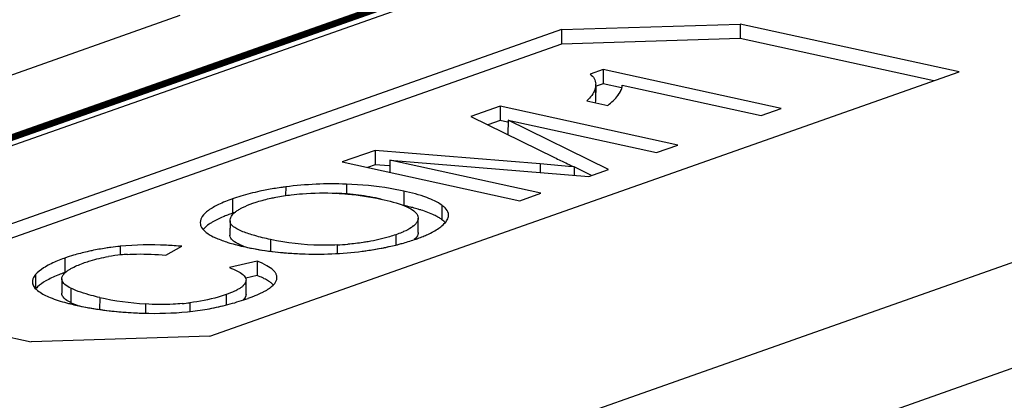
# Model space of a CAD drawing. Header units: millimetres. Extents: x 0 to 841, y 0 to 595.
# Tile 55 of 59: x 731.19 to 744.34, y 553.28 to 558.37. Entities that reach past the tile are written whole.
import ezdxf

# ---------------------------------------------------------------- set-up
doc = ezdxf.new("R2010")
doc.units = ezdxf.units.MM
doc.header["$LTSCALE"] = 65.395
for name, color, linetype in [('3D-TOPRH-WS-SHAPE', 7, 'CONTINUOUS'), ('BODY_CASE-WS-SHAPE', 7, 'CONTINUOUS'), ('D_SUB_09P-SHAPE', 7, 'CONTINUOUS'), ('PCB_MAIN_WS-RH-SHAPE', 7, 'CONTINUOUS')]:
    doc.layers.add(name, color=color, linetype=linetype)

msp = doc.modelspace()

# ---------------------------------------------------------------- linework, layer by layer
at = {"layer": '3D-TOPRH-WS-SHAPE', "color": 7, "linetype": 'Continuous'}
for p, q in [((773.786, 565.484), (702.609, 540.348)), ((774.573, 564.35), (703.395, 539.214)), ((741.764, 560.451), (722.497, 553.647)), ((726.929, 556.162), (733.336, 558.425)), ((738.426, 558.234), (740.812, 558.309)), ((740.812, 558.309), (740.811, 558.117)), ((743.733, 557.67), (740.812, 558.309)), ((738.426, 558.234), (728.425, 554.702)), ((738.426, 558.234), (738.426, 558.042)), ((740.811, 558.117), (738.426, 558.042)), ((743.397, 557.551), (740.811, 558.117)), ((738.426, 558.042), (728.76, 554.628)), ((733.732, 554.138), (743.733, 557.67)), ((738.982, 557.702), (738.807, 557.64)), ((738.982, 557.702), (738.981, 557.51)), ((741.36, 557.182), (738.982, 557.702)), ((738.883, 557.486), (738.882, 557.294)), ((738.883, 557.308), (738.883, 557.5)), ((738.981, 557.51), (738.891, 557.478)), ((739.228, 557.456), (738.981, 557.51)), ((739.236, 557.487), (739.236, 557.491)), ((739.236, 557.491), (741.089, 557.086)), ((737.608, 557.211), (737.215, 557.072)), ((737.608, 557.211), (737.608, 557.019)), ((739.977, 556.693), (737.608, 557.211)), ((738.763, 557.285), (739.044, 557.223)), ((738.882, 557.308), (738.882, 557.294)), ((737.215, 557.072), (738.334, 556.525)), ((741.089, 557.086), (741.36, 557.182)), ((737.608, 557.019), (737.443, 556.961)), ((737.706, 556.998), (737.608, 557.019)), ((737.713, 557.027), (737.712, 556.835)), ((737.713, 557.027), (739.695, 556.594)), ((739.054, 556.367), (737.713, 557.027)), ((739.695, 556.594), (739.977, 556.693)), ((735.94, 556.622), (735.5, 556.467)), ((735.94, 556.622), (735.94, 556.43)), ((738.14, 556.44), (735.94, 556.622)), ((735.5, 556.467), (737.869, 555.949)), ((735.94, 556.43), (735.836, 556.393)), ((736.128, 556.414), (735.94, 556.43)), ((736.134, 556.489), (736.134, 556.328)), ((736.134, 556.489), (738.79, 556.274)), ((738.151, 556.048), (736.134, 556.489)), ((738.14, 556.44), (738.14, 556.327)), ((738.597, 556.401), (738.521, 556.407)), ((738.597, 556.401), (738.596, 556.29)), ((738.826, 556.287), (738.596, 556.4)), ((738.79, 556.274), (739.054, 556.367)), ((735.556, 556.17), (735.555, 556.04)), ((734.745, 556.134), (734.744, 556.018)), ((736.32, 556.077), (736.32, 555.885)), ((737.869, 555.949), (738.151, 556.048)), ((734.036, 555.974), (734.035, 555.782)), ((736.83, 555.888), (736.829, 555.696)), ((733.603, 555.659), (733.607, 555.631)), ((734.002, 555.68), (734.001, 555.488)), ((734.002, 555.676), (734.001, 555.484)), ((734.002, 555.676), (734.002, 555.68)), ((736.51, 555.741), (736.514, 555.716)), ((736.513, 555.523), (736.514, 555.716)), ((734.001, 555.484), (734.001, 555.488)), ((736.216, 555.495), (736.215, 555.357)), ((734.542, 555.431), (734.541, 555.274)), ((735.431, 555.358), (735.431, 555.245)), ((732.537, 555.34), (732.537, 555.225)), ((733.146, 555.222), (733.361, 555.34)), ((731.798, 555.183), (731.798, 554.99)), ((734.366, 555.141), (733.995, 555.056)), ((734.366, 555.141), (734.366, 554.949)), ((731.406, 554.962), (731.405, 554.77)), ((731.757, 554.906), (731.756, 554.714)), ((734.366, 554.949), (734.211, 554.914)), ((734.215, 554.876), (734.215, 554.683)), ((734.216, 554.697), (734.217, 554.889)), ((734.625, 554.895), (734.629, 554.923)), ((728.425, 554.702), (731.346, 554.063)), ((731.877, 554.781), (731.876, 554.589)), ((733.951, 554.696), (733.951, 554.557)), ((734.216, 554.697), (734.215, 554.683)), ((732.263, 554.657), (732.262, 554.497)), ((732.872, 554.57), (732.872, 554.446)), ((733.465, 554.587), (733.464, 554.474)), ((733.732, 554.138), (731.346, 554.063))]:
    msp.add_line(p, q, dxfattribs=at)
for centre, radius, start, end in [((738.696, 557.5), 0.188, 359.7835, 1.787), ((738.689, 557.5), 0.194, 358.8476, 359.7887), ((738.68, 557.501), 0.203, 355.789, 358.8298), ((738.781, 557.652), 0.497, 323.4185, 326.7629), ((733.04, 494.801), 61.85, 84.91582, 85.26929), ((735.367, 551.354), 4.82, 87.7525, 97.4152), ((734.898, 553.53), 2.591, 106.8921, 109.423), ((735.233, 552.224), 3.83, 82.7166, 87.1838), ((735.28, 552.585), 3.466, 77.7101, 82.7229), ((734.848, 553.476), 2.445, 109.4194, 111.1079), ((734.859, 553.45), 2.473, 108.7224, 109.4484), ((735.954, 553.935), 1.981, 72.671, 72.934), ((735.969, 553.984), 1.93, 72.4549, 72.6708), ((736.811, 555.754), 0.108, 352.0904, 359.7587), ((736.262, 555.846), 0.301, 309.1333, 310.5757), ((735.248, 559.29), 3.936, 272.6616, 274.7464), ((732.656, 552.752), 2.578, 106.7108, 109.4304), ((732.773, 552.884), 2.352, 95.5174, 99.6516), ((732.916, 551.51), 3.848, 95.6539, 97.5681), ((732.781, 552.82), 2.417, 93.5146, 95.5684), ((735.152, 560.131), 4.895, 267.6694, 277.2151), ((734.148, 554.889), 0.0684, 348.3611, 357.4869), ((734.151, 554.889), 0.0661, 357.5461, 359.7892), ((731.668, 555.036), 0.37, 229.8192, 233.7679), ((734.053, 555.486), 0.851, 297.4192, 300.3764), ((732.565, 557.378), 2.891, 255.1003, 256.1247), ((732.689, 557.882), 3.41, 256.1281, 257.7085), ((732.359, 555.6), 1.121, 244.475, 247.4492), ((732.441, 555.795), 1.332, 247.4183, 249.302), ((733.152, 558.721), 4.16, 257.6517, 266.1433), ((733.096, 557.447), 2.884, 275.3424, 277.3464), ((733.105, 557.869), 3.419, 281.0031, 285.2537), ((733.105, 557.869), 3.419, 285.2589, 289.4517), ((733.498, 556.759), 2.241, 289.4257, 290.9105), ((733.016, 559.941), 5.497, 264.1233, 266.8443), ((733.097, 557.918), 3.468, 276.7866, 278.8885), ((733.101, 557.891), 3.441, 278.8891, 281.003)]:
    msp.add_arc(centre, radius, start, end, dxfattribs=at)
for points, knots in [([(738.807, 557.64), (738.829, 557.624), (738.868, 557.586), (738.882, 557.532), (738.883, 557.506)], [0, 0, 0, 0, 0.516167, 1, 1, 1, 1]), ([(738.883, 557.486), (738.882, 557.47), (738.877, 557.448), (738.869, 557.427), (738.867, 557.422)], [0, 0, 0, 0, 0.738719, 1, 1, 1, 1]), ([(739.196, 557.38), (739.201, 557.388), (739.218, 557.416), (739.231, 557.447), (739.235, 557.47)], [0, 0, 0, 0, 0.28723, 1, 1, 1, 1]), ([(738.867, 557.422), (738.863, 557.413), (738.845, 557.376), (738.82, 557.343), (738.798, 557.32)], [0, 0, 0, 0, 0.226356, 1, 1, 1, 1]), ([(738.334, 556.525), (738.361, 556.512), (738.448, 556.47), (738.535, 556.428), (738.597, 556.401)], [0, 0, 0, 0, 0.307935, 1, 1, 1, 1]), ([(736.32, 556.077), (736.261, 556.09), (736.008, 556.139), (735.751, 556.163), (735.556, 556.17)], [0, 0, 0, 0, 0.238553, 1, 1, 1, 1]), ([(734.493, 556.094), (734.462, 556.088), (734.345, 556.064), (734.229, 556.035), (734.145, 556.009)], [0, 0, 0, 0, 0.260843, 1, 1, 1, 1]), ([(734.745, 556.134), (734.723, 556.131), (734.639, 556.119), (734.555, 556.106), (734.493, 556.094)], [0, 0, 0, 0, 0.256598, 1, 1, 1, 1]), ([(734.55, 555.983), (734.571, 555.987), (734.661, 556.006), (734.751, 556.019), (734.82, 556.028)], [0, 0, 0, 0, 0.238736, 1, 1, 1, 1]), ([(734.82, 556.028), (734.869, 556.034), (735.069, 556.054), (735.271, 556.057), (735.421, 556.049)], [0, 0, 0, 0, 0.24747, 1, 1, 1, 1]), ([(736.83, 555.888), (736.769, 555.933), (736.6, 556.009), (736.425, 556.055), (736.32, 556.077)], [0, 0, 0, 0, 0.414065, 1, 1, 1, 1]), ([(734.036, 555.974), (733.972, 555.951), (733.86, 555.907), (733.722, 555.831), (733.631, 555.753), (733.604, 555.687), (733.604, 555.659)], [0, 0, 0, 0, 0.36503, 0.644357, 0.847648, 1, 1, 1, 1]), ([(734.132, 555.838), (734.144, 555.845), (734.201, 555.875), (734.26, 555.899), (734.307, 555.915)], [0, 0, 0, 0, 0.218075, 1, 1, 1, 1]), ([(734.307, 555.915), (734.326, 555.922), (734.406, 555.948), (734.487, 555.969), (734.55, 555.983)], [0, 0, 0, 0, 0.237456, 1, 1, 1, 1]), ([(736.017, 555.971), (736.126, 555.947), (736.272, 555.911), (736.43, 555.835), (736.481, 555.794), (736.496, 555.772)], [0, 0, 0, 0, 0.63668, 0.848893, 1, 1, 1, 1]), ([(736.44, 555.857), (736.43, 555.859), (736.39, 555.869), (736.35, 555.878), (736.32, 555.885)], [0, 0, 0, 0, 0.240686, 1, 1, 1, 1]), ([(736.872, 555.852), (736.869, 555.855), (736.856, 555.868), (736.841, 555.88), (736.83, 555.888)], [0, 0, 0, 0, 0.233678, 1, 1, 1, 1]), ([(733.968, 555.757), (733.948, 555.749), (733.878, 555.721), (733.81, 555.688), (733.763, 555.661)], [0, 0, 0, 0, 0.281055, 1, 1, 1, 1]), ([(734.002, 555.68), (734.002, 555.701), (734.018, 555.749), (734.053, 555.783), (734.074, 555.799)], [0, 0, 0, 0, 0.442518, 1, 1, 1, 1]), ([(734.074, 555.799), (734.078, 555.803), (734.097, 555.817), (734.117, 555.829), (734.132, 555.838)], [0, 0, 0, 0, 0.231945, 1, 1, 1, 1]), ([(736.536, 555.829), (736.528, 555.832), (736.496, 555.841), (736.464, 555.85), (736.44, 555.857)], [0, 0, 0, 0, 0.241018, 1, 1, 1, 1]), ([(736.776, 555.731), (736.76, 555.74), (736.688, 555.777), (736.612, 555.805), (736.551, 555.825)], [0, 0, 0, 0, 0.217975, 1, 1, 1, 1]), ([(736.919, 555.754), (736.919, 555.762), (736.914, 555.799), (736.892, 555.832), (736.872, 555.852)], [0, 0, 0, 0, 0.226698, 1, 1, 1, 1]), ([(733.607, 555.631), (733.609, 555.624), (733.619, 555.592), (733.641, 555.564), (733.66, 555.546)], [0, 0, 0, 0, 0.226473, 1, 1, 1, 1]), ([(733.763, 555.661), (733.751, 555.653), (733.707, 555.625), (733.667, 555.593), (733.643, 555.564)], [0, 0, 0, 0, 0.288383, 1, 1, 1, 1]), ([(734.542, 555.431), (734.471, 555.446), (734.347, 555.476), (734.187, 555.527), (734.077, 555.578), (734.023, 555.622), (734.01, 555.646)], [0, 0, 0, 0, 0.370745, 0.658032, 0.864731, 1, 1, 1, 1]), ([(736.452, 555.613), (736.443, 555.606), (736.402, 555.576), (736.356, 555.552), (736.319, 555.536)], [0, 0, 0, 0, 0.212831, 1, 1, 1, 1]), ([(736.495, 555.658), (736.492, 555.655), (736.481, 555.64), (736.468, 555.627), (736.458, 555.617)], [0, 0, 0, 0, 0.229347, 1, 1, 1, 1]), ([(736.514, 555.716), (736.514, 555.711), (736.512, 555.69), (736.503, 555.671), (736.495, 555.658)], [0, 0, 0, 0, 0.238197, 1, 1, 1, 1]), ([(736.829, 555.696), (736.825, 555.699), (736.808, 555.712), (736.79, 555.723), (736.776, 555.731)], [0, 0, 0, 0, 0.237772, 1, 1, 1, 1]), ([(736.79, 555.582), (736.798, 555.588), (736.829, 555.611), (736.858, 555.637), (736.877, 555.658)], [0, 0, 0, 0, 0.272643, 1, 1, 1, 1]), ([(736.877, 555.658), (736.882, 555.665), (736.901, 555.689), (736.915, 555.718), (736.918, 555.74)], [0, 0, 0, 0, 0.282969, 1, 1, 1, 1]), ([(733.66, 555.546), (733.668, 555.539), (733.704, 555.509), (733.745, 555.485), (733.779, 555.469)], [0, 0, 0, 0, 0.21716, 1, 1, 1, 1]), ([(734.063, 555.399), (734.054, 555.406), (734.026, 555.427), (734.002, 555.46), (734.001, 555.484)], [0, 0, 0, 0, 0.311633, 1, 1, 1, 1]), ([(736.216, 555.495), (736.187, 555.485), (736.066, 555.446), (735.941, 555.418), (735.844, 555.401)], [0, 0, 0, 0, 0.236582, 1, 1, 1, 1]), ([(736.319, 555.536), (736.312, 555.533), (736.278, 555.518), (736.243, 555.505), (736.216, 555.495)], [0, 0, 0, 0, 0.233096, 1, 1, 1, 1]), ([(736.513, 555.523), (736.513, 555.515), (736.508, 555.479), (736.483, 555.448), (736.461, 555.429)], [0, 0, 0, 0, 0.220626, 1, 1, 1, 1]), ([(736.579, 555.473), (736.6, 555.481), (736.673, 555.513), (736.743, 555.55), (736.79, 555.582)], [0, 0, 0, 0, 0.281063, 1, 1, 1, 1]), ([(733.361, 555.34), (733.292, 555.346), (733.018, 555.366), (732.741, 555.36), (732.537, 555.34)], [0, 0, 0, 0, 0.252879, 1, 1, 1, 1]), ([(733.779, 555.469), (733.792, 555.462), (733.856, 555.433), (733.922, 555.409), (733.974, 555.393)], [0, 0, 0, 0, 0.221047, 1, 1, 1, 1]), ([(733.974, 555.393), (733.983, 555.39), (734.022, 555.378), (734.061, 555.367), (734.091, 555.36)], [0, 0, 0, 0, 0.238363, 1, 1, 1, 1]), ([(734.197, 555.334), (734.184, 555.339), (734.138, 555.357), (734.093, 555.379), (734.063, 555.399)], [0, 0, 0, 0, 0.280117, 1, 1, 1, 1]), ([(734.091, 555.36), (734.103, 555.357), (734.15, 555.344), (734.199, 555.333), (734.235, 555.325)], [0, 0, 0, 0, 0.238754, 1, 1, 1, 1]), ([(735.431, 555.358), (735.355, 555.355), (735.057, 555.35), (734.758, 555.383), (734.542, 555.431)], [0, 0, 0, 0, 0.255886, 1, 1, 1, 1]), ([(735.844, 555.401), (735.823, 555.398), (735.733, 555.384), (735.643, 555.373), (735.574, 555.368)], [0, 0, 0, 0, 0.240947, 1, 1, 1, 1]), ([(736.018, 555.314), (736.038, 555.318), (736.119, 555.334), (736.199, 555.352), (736.258, 555.368)], [0, 0, 0, 0, 0.256691, 1, 1, 1, 1]), ([(736.258, 555.368), (736.277, 555.373), (736.354, 555.394), (736.43, 555.417), (736.486, 555.437)], [0, 0, 0, 0, 0.257139, 1, 1, 1, 1]), ([(736.486, 555.437), (736.494, 555.44), (736.525, 555.451), (736.556, 555.463), (736.579, 555.473)], [0, 0, 0, 0, 0.259135, 1, 1, 1, 1]), ([(732.158, 555.282), (732.137, 555.278), (732.055, 555.26), (731.974, 555.238), (731.915, 555.221)], [0, 0, 0, 0, 0.254987, 1, 1, 1, 1]), ([(732.409, 555.325), (732.388, 555.322), (732.304, 555.31), (732.22, 555.295), (732.158, 555.282)], [0, 0, 0, 0, 0.254668, 1, 1, 1, 1]), ([(732.633, 555.232), (732.673, 555.235), (732.844, 555.241), (733.015, 555.234), (733.146, 555.222)], [0, 0, 0, 0, 0.231822, 1, 1, 1, 1]), ([(734.235, 555.325), (734.271, 555.318), (734.421, 555.288), (734.573, 555.268), (734.69, 555.258)], [0, 0, 0, 0, 0.235215, 1, 1, 1, 1]), ([(734.69, 555.258), (734.711, 555.256), (734.799, 555.248), (734.887, 555.243), (734.953, 555.24)], [0, 0, 0, 0, 0.242816, 1, 1, 1, 1]), ([(735.767, 555.275), (735.789, 555.278), (735.872, 555.289), (735.956, 555.303), (736.018, 555.314)], [0, 0, 0, 0, 0.256241, 1, 1, 1, 1]), ([(731.679, 555.136), (731.622, 555.112), (731.524, 555.064), (731.436, 554.997), (731.406, 554.962)], [0, 0, 0, 0, 0.571267, 1, 1, 1, 1]), ([(731.798, 555.183), (731.788, 555.179), (731.748, 555.164), (731.708, 555.149), (731.679, 555.136)], [0, 0, 0, 0, 0.262779, 1, 1, 1, 1]), ([(731.858, 555.031), (731.871, 555.039), (731.936, 555.075), (732.005, 555.102), (732.061, 555.122)], [0, 0, 0, 0, 0.208164, 1, 1, 1, 1]), ([(732.061, 555.122), (732.086, 555.131), (732.19, 555.165), (732.297, 555.189), (732.378, 555.203)], [0, 0, 0, 0, 0.242943, 1, 1, 1, 1]), ([(734.58, 555.02), (734.555, 555.044), (734.485, 555.09), (734.41, 555.124), (734.366, 555.141)], [0, 0, 0, 0, 0.426639, 1, 1, 1, 1]), ([(731.406, 554.962), (731.399, 554.954), (731.378, 554.927), (731.364, 554.892), (731.364, 554.867)], [0, 0, 0, 0, 0.288044, 1, 1, 1, 1]), ([(731.798, 554.99), (731.789, 554.987), (731.757, 554.976), (731.725, 554.964), (731.702, 554.954)], [0, 0, 0, 0, 0.259988, 1, 1, 1, 1]), ([(731.765, 554.943), (731.767, 554.948), (731.78, 554.97), (731.799, 554.988), (731.815, 555.001)], [0, 0, 0, 0, 0.216867, 1, 1, 1, 1]), ([(731.815, 555.001), (731.818, 555.004), (731.832, 555.014), (731.846, 555.024), (731.858, 555.031)], [0, 0, 0, 0, 0.232602, 1, 1, 1, 1]), ([(733.995, 555.056), (734.031, 555.042), (734.093, 555.017), (734.151, 554.983), (734.173, 554.964)], [0, 0, 0, 0, 0.574696, 1, 1, 1, 1]), ([(734.173, 554.964), (734.18, 554.959), (734.201, 554.939), (734.217, 554.91), (734.217, 554.889)], [0, 0, 0, 0, 0.302613, 1, 1, 1, 1]), ([(734.613, 554.979), (734.611, 554.983), (734.601, 554.997), (734.59, 555.01), (734.58, 555.02)], [0, 0, 0, 0, 0.231943, 1, 1, 1, 1]), ([(734.629, 554.923), (734.629, 554.938), (734.624, 554.957), (734.615, 554.975), (734.613, 554.979)], [0, 0, 0, 0, 0.7344, 1, 1, 1, 1]), ([(731.364, 554.867), (731.364, 554.859), (731.368, 554.823), (731.39, 554.792), (731.409, 554.772)], [0, 0, 0, 0, 0.227373, 1, 1, 1, 1]), ([(731.702, 554.954), (731.648, 554.932), (731.553, 554.888), (731.466, 554.829), (731.433, 554.798)], [0, 0, 0, 0, 0.563182, 1, 1, 1, 1]), ([(731.877, 554.781), (731.849, 554.794), (731.802, 554.82), (731.766, 554.863), (731.76, 554.884)], [0, 0, 0, 0, 0.588912, 1, 1, 1, 1]), ([(734.215, 554.876), (734.214, 554.87), (734.207, 554.848), (734.192, 554.829), (734.179, 554.816)], [0, 0, 0, 0, 0.224213, 1, 1, 1, 1]), ([(734.46, 554.907), (734.453, 554.911), (734.422, 554.926), (734.39, 554.94), (734.366, 554.949)], [0, 0, 0, 0, 0.232913, 1, 1, 1, 1]), ([(734.532, 554.866), (734.526, 554.869), (734.503, 554.884), (734.479, 554.898), (734.46, 554.907)], [0, 0, 0, 0, 0.231198, 1, 1, 1, 1]), ([(734.517, 554.773), (734.531, 554.782), (734.575, 554.814), (734.615, 554.859), (734.625, 554.895)], [0, 0, 0, 0, 0.306803, 1, 1, 1, 1]), ([(734.581, 554.826), (734.577, 554.83), (734.562, 554.844), (734.545, 554.857), (734.532, 554.866)], [0, 0, 0, 0, 0.230865, 1, 1, 1, 1]), ([(731.449, 554.738), (731.495, 554.704), (731.618, 554.644), (731.746, 554.605), (731.821, 554.585)], [0, 0, 0, 0, 0.42342, 1, 1, 1, 1]), ([(731.773, 554.664), (731.77, 554.668), (731.761, 554.683), (731.756, 554.701), (731.756, 554.714)], [0, 0, 0, 0, 0.273424, 1, 1, 1, 1]), ([(732.263, 554.657), (732.225, 554.665), (732.094, 554.697), (731.964, 554.739), (731.877, 554.781)], [0, 0, 0, 0, 0.282773, 1, 1, 1, 1]), ([(733.951, 554.696), (733.916, 554.683), (733.757, 554.633), (733.593, 554.604), (733.465, 554.587)], [0, 0, 0, 0, 0.224244, 1, 1, 1, 1]), ([(734.093, 554.756), (734.083, 554.75), (734.037, 554.728), (733.989, 554.709), (733.951, 554.696)], [0, 0, 0, 0, 0.221012, 1, 1, 1, 1]), ([(734.143, 554.786), (734.139, 554.783), (734.123, 554.772), (734.106, 554.763), (734.093, 554.756)], [0, 0, 0, 0, 0.233096, 1, 1, 1, 1]), ([(734.179, 554.816), (734.177, 554.813), (734.165, 554.802), (734.153, 554.793), (734.143, 554.786)], [0, 0, 0, 0, 0.232116, 1, 1, 1, 1]), ([(734.298, 554.665), (734.312, 554.671), (734.362, 554.69), (734.411, 554.712), (734.445, 554.73)], [0, 0, 0, 0, 0.272612, 1, 1, 1, 1]), ([(731.876, 554.589), (731.865, 554.594), (731.827, 554.614), (731.791, 554.64), (731.773, 554.664)], [0, 0, 0, 0, 0.299986, 1, 1, 1, 1]), ([(733.364, 554.576), (733.324, 554.572), (733.161, 554.56), (732.996, 554.562), (732.872, 554.57)], [0, 0, 0, 0, 0.245021, 1, 1, 1, 1]), ([(734.215, 554.683), (734.214, 554.678), (734.207, 554.656), (734.192, 554.636), (734.179, 554.624)], [0, 0, 0, 0, 0.224609, 1, 1, 1, 1]), ([(731.963, 554.55), (732.002, 554.542), (732.164, 554.509), (732.328, 554.486), (732.454, 554.473)], [0, 0, 0, 0, 0.239281, 1, 1, 1, 1]), ([(732.714, 554.453), (732.782, 554.449), (733.046, 554.439), (733.312, 554.451), (733.507, 554.474)], [0, 0, 0, 0, 0.257918, 1, 1, 1, 1])]:
    msp.add_open_spline(points, degree=3, knots=knots, dxfattribs=at)
for points in [[(739.235, 557.47), (739.235, 557.476), (739.236, 557.481), (739.236, 557.487)], [(739.044, 557.223), (739.096, 557.26), (739.142, 557.306), (739.179, 557.356)], [(738.798, 557.32), (738.787, 557.308), (738.775, 557.296), (738.763, 557.285)], [(738.882, 557.294), (738.881, 557.282), (738.879, 557.271), (738.876, 557.26)], [(736.496, 555.772), (736.502, 555.762), (736.507, 555.752), (736.51, 555.741)], [(734.01, 555.646), (734.005, 555.655), (734.002, 555.666), (734.002, 555.676)], [(736.854, 555.677), (736.846, 555.684), (736.838, 555.69), (736.829, 555.696)], [(736.872, 555.66), (736.866, 555.666), (736.86, 555.671), (736.854, 555.677)], [(731.757, 554.906), (731.757, 554.919), (731.76, 554.931), (731.765, 554.943)], [(731.76, 554.884), (731.758, 554.891), (731.757, 554.899), (731.757, 554.906)], [(731.409, 554.772), (731.415, 554.766), (731.422, 554.759), (731.429, 554.754)], [(731.433, 554.798), (731.425, 554.791), (731.418, 554.783), (731.411, 554.776)], [(734.484, 554.752), (734.495, 554.758), (734.506, 554.765), (734.517, 554.773)]]:
    msp.add_open_spline(points, degree=3, dxfattribs=at)
at = {"layer": 'BODY_CASE-WS-SHAPE', "color": 7, "linetype": 'Continuous'}
for p, q in [((773.786, 565.484), (702.609, 540.348)), ((774.573, 564.35), (703.395, 539.214)), ((741.764, 560.451), (722.497, 553.647)), ((738.426, 558.234), (740.812, 558.309)), ((740.812, 558.309), (740.811, 558.117)), ((743.733, 557.67), (740.812, 558.309)), ((738.426, 558.234), (728.425, 554.702)), ((738.426, 558.234), (738.426, 558.042)), ((740.811, 558.117), (738.426, 558.042)), ((743.397, 557.551), (740.811, 558.117)), ((738.426, 558.042), (728.76, 554.628)), ((733.732, 554.138), (743.733, 557.67)), ((738.982, 557.702), (738.807, 557.64)), ((738.982, 557.702), (738.981, 557.51)), ((741.36, 557.182), (738.982, 557.702)), ((738.883, 557.486), (738.882, 557.294)), ((738.883, 557.308), (738.883, 557.5)), ((738.981, 557.51), (738.891, 557.478)), ((739.228, 557.456), (738.981, 557.51)), ((739.236, 557.487), (739.236, 557.491)), ((739.236, 557.491), (741.089, 557.086)), ((737.608, 557.211), (737.215, 557.072)), ((737.608, 557.211), (737.608, 557.019)), ((739.977, 556.693), (737.608, 557.211)), ((738.763, 557.285), (739.044, 557.223)), ((738.882, 557.308), (738.882, 557.294)), ((737.215, 557.072), (738.334, 556.525)), ((741.089, 557.086), (741.36, 557.182)), ((737.608, 557.019), (737.443, 556.961)), ((737.706, 556.998), (737.608, 557.019)), ((737.713, 557.027), (737.712, 556.835)), ((737.713, 557.027), (739.695, 556.594)), ((739.054, 556.367), (737.713, 557.027)), ((739.695, 556.594), (739.977, 556.693)), ((735.94, 556.622), (735.5, 556.467)), ((735.94, 556.622), (735.94, 556.43)), ((738.14, 556.44), (735.94, 556.622)), ((735.5, 556.467), (737.869, 555.949)), ((735.94, 556.43), (735.836, 556.393)), ((736.128, 556.414), (735.94, 556.43)), ((736.134, 556.489), (736.134, 556.328)), ((736.134, 556.489), (738.79, 556.274)), ((738.151, 556.048), (736.134, 556.489)), ((738.14, 556.44), (738.14, 556.327)), ((738.597, 556.401), (738.521, 556.407)), ((738.597, 556.401), (738.596, 556.29)), ((738.826, 556.287), (738.596, 556.4)), ((738.79, 556.274), (739.054, 556.367)), ((735.556, 556.17), (735.555, 556.04)), ((734.745, 556.134), (734.744, 556.018)), ((736.32, 556.077), (736.32, 555.885)), ((737.869, 555.949), (738.151, 556.048)), ((734.036, 555.974), (734.035, 555.782)), ((736.83, 555.888), (736.829, 555.696)), ((733.603, 555.659), (733.607, 555.631)), ((734.002, 555.68), (734.001, 555.488)), ((734.002, 555.676), (734.001, 555.484)), ((734.002, 555.676), (734.002, 555.68)), ((736.51, 555.741), (736.514, 555.716)), ((736.513, 555.523), (736.514, 555.716)), ((734.001, 555.484), (734.001, 555.488)), ((736.216, 555.495), (736.215, 555.357)), ((734.542, 555.431), (734.541, 555.274)), ((735.431, 555.358), (735.431, 555.245)), ((732.537, 555.34), (732.537, 555.225)), ((733.146, 555.222), (733.361, 555.34)), ((731.798, 555.183), (731.798, 554.99)), ((734.366, 555.141), (733.995, 555.056)), ((734.366, 555.141), (734.366, 554.949)), ((731.406, 554.962), (731.405, 554.77)), ((731.757, 554.906), (731.756, 554.714)), ((734.366, 554.949), (734.211, 554.914)), ((734.215, 554.876), (734.215, 554.683)), ((734.216, 554.697), (734.217, 554.889)), ((734.625, 554.895), (734.629, 554.923)), ((728.425, 554.702), (731.346, 554.063)), ((731.877, 554.781), (731.876, 554.589)), ((733.951, 554.696), (733.951, 554.557)), ((734.216, 554.697), (734.215, 554.683)), ((732.263, 554.657), (732.262, 554.497)), ((732.872, 554.57), (732.872, 554.446)), ((733.465, 554.587), (733.464, 554.474)), ((733.732, 554.138), (731.346, 554.063))]:
    msp.add_line(p, q, dxfattribs=at)
for centre, radius, start, end in [((738.696, 557.5), 0.188, 359.7835, 1.787), ((738.689, 557.5), 0.194, 358.8476, 359.7887), ((738.68, 557.501), 0.203, 355.789, 358.8298), ((733.04, 494.801), 61.85, 84.91582, 85.26929), ((735.367, 551.354), 4.82, 87.7525, 97.4152), ((734.898, 553.53), 2.591, 106.8921, 109.423), ((734.848, 553.476), 2.445, 109.4194, 111.1079), ((734.859, 553.45), 2.473, 108.7224, 109.4484), ((735.954, 553.935), 1.981, 72.671, 72.934), ((735.969, 553.984), 1.93, 72.4549, 72.6708), ((736.811, 555.754), 0.108, 352.0904, 359.7587), ((736.262, 555.846), 0.301, 309.1333, 310.5757), ((735.248, 559.29), 3.936, 272.6616, 274.7464), ((732.656, 552.752), 2.578, 106.7108, 109.4304), ((732.773, 552.884), 2.352, 95.5174, 99.6516), ((732.916, 551.51), 3.848, 95.6539, 97.5681), ((732.781, 552.82), 2.417, 93.5146, 95.5684), ((735.152, 560.131), 4.895, 267.6694, 277.2151), ((734.148, 554.889), 0.0684, 348.3611, 357.4869), ((734.151, 554.889), 0.0661, 357.5461, 359.7892), ((734.053, 555.486), 0.851, 297.4192, 300.3764), ((732.565, 557.378), 2.891, 255.1003, 256.1247), ((732.689, 557.882), 3.41, 256.1281, 257.7085), ((732.359, 555.6), 1.121, 244.475, 247.4492), ((732.441, 555.795), 1.332, 247.4183, 249.302), ((733.152, 558.721), 4.16, 257.6517, 266.1433), ((733.096, 557.447), 2.884, 275.3424, 277.3464), ((733.101, 557.89), 3.44, 276.7788, 285.2355), ((733.105, 557.869), 3.419, 285.2589, 289.4517), ((733.498, 556.759), 2.241, 289.4257, 290.9105)]:
    msp.add_arc(centre, radius, start, end, dxfattribs=at)
for points, knots in [([(738.807, 557.64), (738.829, 557.624), (738.868, 557.586), (738.882, 557.532), (738.883, 557.506)], [0, 0, 0, 0, 0.516167, 1, 1, 1, 1]), ([(738.883, 557.486), (738.882, 557.47), (738.877, 557.448), (738.869, 557.427), (738.867, 557.422)], [0, 0, 0, 0, 0.738719, 1, 1, 1, 1]), ([(739.179, 557.356), (739.187, 557.367), (739.211, 557.401), (739.23, 557.441), (739.235, 557.47)], [0, 0, 0, 0, 0.295861, 1, 1, 1, 1]), ([(738.867, 557.422), (738.863, 557.413), (738.845, 557.376), (738.82, 557.343), (738.798, 557.32)], [0, 0, 0, 0, 0.226356, 1, 1, 1, 1]), ([(738.334, 556.525), (738.361, 556.512), (738.448, 556.47), (738.535, 556.428), (738.597, 556.401)], [0, 0, 0, 0, 0.307935, 1, 1, 1, 1]), ([(736.32, 556.077), (736.261, 556.09), (736.008, 556.139), (735.751, 556.163), (735.556, 556.17)], [0, 0, 0, 0, 0.238553, 1, 1, 1, 1]), ([(734.493, 556.094), (734.462, 556.088), (734.345, 556.064), (734.229, 556.035), (734.145, 556.009)], [0, 0, 0, 0, 0.260843, 1, 1, 1, 1]), ([(734.745, 556.134), (734.723, 556.131), (734.639, 556.119), (734.555, 556.106), (734.493, 556.094)], [0, 0, 0, 0, 0.256598, 1, 1, 1, 1]), ([(734.55, 555.983), (734.571, 555.987), (734.661, 556.006), (734.751, 556.019), (734.82, 556.028)], [0, 0, 0, 0, 0.238736, 1, 1, 1, 1]), ([(734.82, 556.028), (734.869, 556.034), (735.069, 556.054), (735.271, 556.057), (735.421, 556.049)], [0, 0, 0, 0, 0.24747, 1, 1, 1, 1]), ([(735.421, 556.049), (735.472, 556.046), (735.672, 556.033), (735.871, 556.003), (736.017, 555.971)], [0, 0, 0, 0, 0.253629, 1, 1, 1, 1]), ([(736.83, 555.888), (736.769, 555.933), (736.6, 556.009), (736.425, 556.055), (736.32, 556.077)], [0, 0, 0, 0, 0.414065, 1, 1, 1, 1]), ([(734.036, 555.974), (733.972, 555.951), (733.86, 555.907), (733.722, 555.831), (733.631, 555.753), (733.604, 555.687), (733.604, 555.659)], [0, 0, 0, 0, 0.36503, 0.644357, 0.847648, 1, 1, 1, 1]), ([(734.132, 555.838), (734.144, 555.845), (734.201, 555.875), (734.26, 555.899), (734.307, 555.915)], [0, 0, 0, 0, 0.218075, 1, 1, 1, 1]), ([(734.307, 555.915), (734.326, 555.922), (734.406, 555.948), (734.487, 555.969), (734.55, 555.983)], [0, 0, 0, 0, 0.237456, 1, 1, 1, 1]), ([(736.017, 555.971), (736.126, 555.947), (736.272, 555.911), (736.43, 555.835), (736.481, 555.794), (736.496, 555.772)], [0, 0, 0, 0, 0.63668, 0.848893, 1, 1, 1, 1]), ([(736.44, 555.857), (736.43, 555.859), (736.39, 555.869), (736.35, 555.878), (736.32, 555.885)], [0, 0, 0, 0, 0.240686, 1, 1, 1, 1]), ([(736.872, 555.852), (736.869, 555.855), (736.856, 555.868), (736.841, 555.88), (736.83, 555.888)], [0, 0, 0, 0, 0.233678, 1, 1, 1, 1]), ([(733.968, 555.757), (733.948, 555.749), (733.878, 555.721), (733.81, 555.688), (733.763, 555.661)], [0, 0, 0, 0, 0.281055, 1, 1, 1, 1]), ([(734.002, 555.68), (734.002, 555.701), (734.018, 555.749), (734.053, 555.783), (734.074, 555.799)], [0, 0, 0, 0, 0.442518, 1, 1, 1, 1]), ([(734.074, 555.799), (734.078, 555.803), (734.097, 555.817), (734.117, 555.829), (734.132, 555.838)], [0, 0, 0, 0, 0.231945, 1, 1, 1, 1]), ([(736.536, 555.829), (736.528, 555.832), (736.496, 555.841), (736.464, 555.85), (736.44, 555.857)], [0, 0, 0, 0, 0.241018, 1, 1, 1, 1]), ([(736.776, 555.731), (736.76, 555.74), (736.688, 555.777), (736.612, 555.805), (736.551, 555.825)], [0, 0, 0, 0, 0.217975, 1, 1, 1, 1]), ([(736.919, 555.754), (736.919, 555.762), (736.914, 555.799), (736.892, 555.832), (736.872, 555.852)], [0, 0, 0, 0, 0.226698, 1, 1, 1, 1]), ([(733.607, 555.631), (733.609, 555.624), (733.619, 555.592), (733.641, 555.564), (733.66, 555.546)], [0, 0, 0, 0, 0.226473, 1, 1, 1, 1]), ([(733.763, 555.661), (733.751, 555.653), (733.707, 555.625), (733.667, 555.593), (733.643, 555.564)], [0, 0, 0, 0, 0.288383, 1, 1, 1, 1]), ([(734.542, 555.431), (734.471, 555.446), (734.347, 555.476), (734.187, 555.527), (734.077, 555.578), (734.023, 555.622), (734.01, 555.646)], [0, 0, 0, 0, 0.370745, 0.658032, 0.864731, 1, 1, 1, 1]), ([(736.452, 555.613), (736.443, 555.606), (736.402, 555.576), (736.356, 555.552), (736.319, 555.536)], [0, 0, 0, 0, 0.212831, 1, 1, 1, 1]), ([(736.495, 555.658), (736.492, 555.655), (736.481, 555.64), (736.468, 555.627), (736.458, 555.617)], [0, 0, 0, 0, 0.229347, 1, 1, 1, 1]), ([(736.514, 555.716), (736.514, 555.711), (736.512, 555.69), (736.503, 555.671), (736.495, 555.658)], [0, 0, 0, 0, 0.238197, 1, 1, 1, 1]), ([(736.829, 555.696), (736.825, 555.699), (736.808, 555.712), (736.79, 555.723), (736.776, 555.731)], [0, 0, 0, 0, 0.237772, 1, 1, 1, 1]), ([(736.79, 555.582), (736.798, 555.588), (736.829, 555.611), (736.858, 555.637), (736.877, 555.658)], [0, 0, 0, 0, 0.272643, 1, 1, 1, 1]), ([(736.877, 555.658), (736.882, 555.665), (736.901, 555.689), (736.915, 555.718), (736.918, 555.74)], [0, 0, 0, 0, 0.282969, 1, 1, 1, 1]), ([(733.66, 555.546), (733.668, 555.539), (733.704, 555.509), (733.745, 555.485), (733.779, 555.469)], [0, 0, 0, 0, 0.21716, 1, 1, 1, 1]), ([(734.063, 555.399), (734.054, 555.406), (734.026, 555.427), (734.002, 555.46), (734.001, 555.484)], [0, 0, 0, 0, 0.311633, 1, 1, 1, 1]), ([(736.216, 555.495), (736.187, 555.485), (736.066, 555.446), (735.941, 555.418), (735.844, 555.401)], [0, 0, 0, 0, 0.236582, 1, 1, 1, 1]), ([(736.319, 555.536), (736.312, 555.533), (736.278, 555.518), (736.243, 555.505), (736.216, 555.495)], [0, 0, 0, 0, 0.233096, 1, 1, 1, 1]), ([(736.513, 555.523), (736.513, 555.515), (736.508, 555.479), (736.483, 555.448), (736.461, 555.429)], [0, 0, 0, 0, 0.220626, 1, 1, 1, 1]), ([(736.579, 555.473), (736.6, 555.481), (736.673, 555.513), (736.743, 555.55), (736.79, 555.582)], [0, 0, 0, 0, 0.281063, 1, 1, 1, 1]), ([(733.361, 555.34), (733.292, 555.346), (733.018, 555.366), (732.741, 555.36), (732.537, 555.34)], [0, 0, 0, 0, 0.252879, 1, 1, 1, 1]), ([(733.779, 555.469), (733.792, 555.462), (733.856, 555.433), (733.922, 555.409), (733.974, 555.393)], [0, 0, 0, 0, 0.221047, 1, 1, 1, 1]), ([(733.974, 555.393), (733.983, 555.39), (734.022, 555.378), (734.061, 555.367), (734.091, 555.36)], [0, 0, 0, 0, 0.238363, 1, 1, 1, 1]), ([(734.197, 555.334), (734.184, 555.339), (734.138, 555.357), (734.093, 555.379), (734.063, 555.399)], [0, 0, 0, 0, 0.280117, 1, 1, 1, 1]), ([(734.091, 555.36), (734.103, 555.357), (734.15, 555.344), (734.199, 555.333), (734.235, 555.325)], [0, 0, 0, 0, 0.238754, 1, 1, 1, 1]), ([(735.431, 555.358), (735.355, 555.355), (735.057, 555.35), (734.758, 555.383), (734.542, 555.431)], [0, 0, 0, 0, 0.255886, 1, 1, 1, 1]), ([(735.844, 555.401), (735.823, 555.398), (735.733, 555.384), (735.643, 555.373), (735.574, 555.368)], [0, 0, 0, 0, 0.240947, 1, 1, 1, 1]), ([(735.767, 555.275), (735.81, 555.281), (735.975, 555.304), (736.139, 555.337), (736.258, 555.368)], [0, 0, 0, 0, 0.263009, 1, 1, 1, 1]), ([(736.258, 555.368), (736.277, 555.373), (736.354, 555.394), (736.43, 555.417), (736.486, 555.437)], [0, 0, 0, 0, 0.257139, 1, 1, 1, 1]), ([(736.486, 555.437), (736.494, 555.44), (736.525, 555.451), (736.556, 555.463), (736.579, 555.473)], [0, 0, 0, 0, 0.259135, 1, 1, 1, 1]), ([(732.158, 555.282), (732.137, 555.278), (732.055, 555.26), (731.974, 555.238), (731.915, 555.221)], [0, 0, 0, 0, 0.254987, 1, 1, 1, 1]), ([(732.409, 555.325), (732.388, 555.322), (732.304, 555.31), (732.22, 555.295), (732.158, 555.282)], [0, 0, 0, 0, 0.254668, 1, 1, 1, 1]), ([(732.633, 555.232), (732.673, 555.235), (732.844, 555.241), (733.015, 555.234), (733.146, 555.222)], [0, 0, 0, 0, 0.231822, 1, 1, 1, 1]), ([(734.235, 555.325), (734.289, 555.314), (734.526, 555.269), (734.767, 555.248), (734.953, 555.24)], [0, 0, 0, 0, 0.228166, 1, 1, 1, 1]), ([(731.679, 555.136), (731.622, 555.112), (731.524, 555.064), (731.436, 554.997), (731.406, 554.962)], [0, 0, 0, 0, 0.571267, 1, 1, 1, 1]), ([(731.798, 555.183), (731.788, 555.179), (731.748, 555.164), (731.708, 555.149), (731.679, 555.136)], [0, 0, 0, 0, 0.262779, 1, 1, 1, 1]), ([(731.858, 555.031), (731.871, 555.039), (731.936, 555.075), (732.005, 555.102), (732.061, 555.122)], [0, 0, 0, 0, 0.208164, 1, 1, 1, 1]), ([(732.061, 555.122), (732.086, 555.131), (732.19, 555.165), (732.297, 555.189), (732.378, 555.203)], [0, 0, 0, 0, 0.242943, 1, 1, 1, 1]), ([(734.58, 555.02), (734.555, 555.044), (734.485, 555.09), (734.41, 555.124), (734.366, 555.141)], [0, 0, 0, 0, 0.426639, 1, 1, 1, 1]), ([(731.406, 554.962), (731.399, 554.954), (731.378, 554.927), (731.364, 554.892), (731.364, 554.867)], [0, 0, 0, 0, 0.288044, 1, 1, 1, 1]), ([(731.798, 554.99), (731.789, 554.987), (731.757, 554.976), (731.725, 554.964), (731.702, 554.954)], [0, 0, 0, 0, 0.259988, 1, 1, 1, 1]), ([(731.765, 554.943), (731.767, 554.948), (731.78, 554.97), (731.799, 554.988), (731.815, 555.001)], [0, 0, 0, 0, 0.216867, 1, 1, 1, 1]), ([(731.815, 555.001), (731.818, 555.004), (731.832, 555.014), (731.846, 555.024), (731.858, 555.031)], [0, 0, 0, 0, 0.232602, 1, 1, 1, 1]), ([(733.995, 555.056), (734.031, 555.042), (734.093, 555.017), (734.151, 554.983), (734.173, 554.964)], [0, 0, 0, 0, 0.574696, 1, 1, 1, 1]), ([(734.173, 554.964), (734.18, 554.959), (734.201, 554.939), (734.217, 554.91), (734.217, 554.889)], [0, 0, 0, 0, 0.302613, 1, 1, 1, 1]), ([(734.613, 554.979), (734.611, 554.983), (734.601, 554.997), (734.59, 555.01), (734.58, 555.02)], [0, 0, 0, 0, 0.231943, 1, 1, 1, 1]), ([(734.629, 554.923), (734.629, 554.938), (734.624, 554.957), (734.615, 554.975), (734.613, 554.979)], [0, 0, 0, 0, 0.7344, 1, 1, 1, 1]), ([(731.364, 554.867), (731.364, 554.844), (731.384, 554.791), (731.425, 554.756), (731.449, 554.738)], [0, 0, 0, 0, 0.432667, 1, 1, 1, 1]), ([(731.702, 554.954), (731.648, 554.932), (731.553, 554.888), (731.466, 554.829), (731.433, 554.798)], [0, 0, 0, 0, 0.563182, 1, 1, 1, 1]), ([(731.877, 554.781), (731.849, 554.794), (731.802, 554.82), (731.766, 554.863), (731.76, 554.884)], [0, 0, 0, 0, 0.588912, 1, 1, 1, 1]), ([(734.215, 554.876), (734.214, 554.87), (734.207, 554.848), (734.192, 554.829), (734.179, 554.816)], [0, 0, 0, 0, 0.224213, 1, 1, 1, 1]), ([(734.46, 554.907), (734.453, 554.911), (734.422, 554.926), (734.39, 554.94), (734.366, 554.949)], [0, 0, 0, 0, 0.232913, 1, 1, 1, 1]), ([(734.532, 554.866), (734.526, 554.869), (734.503, 554.884), (734.479, 554.898), (734.46, 554.907)], [0, 0, 0, 0, 0.231198, 1, 1, 1, 1]), ([(734.517, 554.773), (734.531, 554.782), (734.575, 554.814), (734.615, 554.859), (734.625, 554.895)], [0, 0, 0, 0, 0.306803, 1, 1, 1, 1]), ([(734.581, 554.826), (734.577, 554.83), (734.562, 554.844), (734.545, 554.857), (734.532, 554.866)], [0, 0, 0, 0, 0.230865, 1, 1, 1, 1]), ([(731.449, 554.738), (731.495, 554.704), (731.618, 554.644), (731.746, 554.605), (731.821, 554.585)], [0, 0, 0, 0, 0.42342, 1, 1, 1, 1]), ([(731.773, 554.664), (731.77, 554.668), (731.761, 554.683), (731.756, 554.701), (731.756, 554.714)], [0, 0, 0, 0, 0.273424, 1, 1, 1, 1]), ([(732.263, 554.657), (732.225, 554.665), (732.094, 554.697), (731.964, 554.739), (731.877, 554.781)], [0, 0, 0, 0, 0.282773, 1, 1, 1, 1]), ([(733.951, 554.696), (733.916, 554.683), (733.757, 554.633), (733.593, 554.604), (733.465, 554.587)], [0, 0, 0, 0, 0.224244, 1, 1, 1, 1]), ([(734.093, 554.756), (734.083, 554.75), (734.037, 554.728), (733.989, 554.709), (733.951, 554.696)], [0, 0, 0, 0, 0.221012, 1, 1, 1, 1]), ([(734.143, 554.786), (734.139, 554.783), (734.123, 554.772), (734.106, 554.763), (734.093, 554.756)], [0, 0, 0, 0, 0.233096, 1, 1, 1, 1]), ([(734.179, 554.816), (734.177, 554.813), (734.165, 554.802), (734.153, 554.793), (734.143, 554.786)], [0, 0, 0, 0, 0.232116, 1, 1, 1, 1]), ([(734.298, 554.665), (734.312, 554.671), (734.362, 554.69), (734.411, 554.712), (734.445, 554.73)], [0, 0, 0, 0, 0.272612, 1, 1, 1, 1]), ([(731.876, 554.589), (731.865, 554.594), (731.827, 554.614), (731.791, 554.64), (731.773, 554.664)], [0, 0, 0, 0, 0.299986, 1, 1, 1, 1]), ([(733.364, 554.576), (733.324, 554.572), (733.161, 554.56), (732.996, 554.562), (732.872, 554.57)], [0, 0, 0, 0, 0.245021, 1, 1, 1, 1]), ([(734.215, 554.683), (734.214, 554.678), (734.207, 554.656), (734.192, 554.636), (734.179, 554.624)], [0, 0, 0, 0, 0.224609, 1, 1, 1, 1]), ([(731.963, 554.55), (732.021, 554.538), (732.269, 554.49), (732.521, 554.463), (732.714, 554.453)], [0, 0, 0, 0, 0.233994, 1, 1, 1, 1]), ([(732.714, 554.453), (732.782, 554.449), (733.046, 554.439), (733.312, 554.451), (733.507, 554.474)], [0, 0, 0, 0, 0.257918, 1, 1, 1, 1])]:
    msp.add_open_spline(points, degree=3, knots=knots, dxfattribs=at)
for points in [[(739.235, 557.47), (739.235, 557.476), (739.236, 557.481), (739.236, 557.487)], [(739.044, 557.223), (739.096, 557.26), (739.142, 557.306), (739.179, 557.356)], [(738.798, 557.32), (738.787, 557.308), (738.775, 557.296), (738.763, 557.285)], [(738.882, 557.294), (738.881, 557.282), (738.879, 557.271), (738.876, 557.26)], [(736.496, 555.772), (736.502, 555.762), (736.507, 555.752), (736.51, 555.741)], [(734.01, 555.646), (734.005, 555.655), (734.002, 555.666), (734.002, 555.676)], [(736.854, 555.677), (736.846, 555.684), (736.838, 555.69), (736.829, 555.696)], [(736.872, 555.66), (736.866, 555.666), (736.86, 555.671), (736.854, 555.677)], [(731.757, 554.906), (731.757, 554.919), (731.76, 554.931), (731.765, 554.943)], [(731.76, 554.884), (731.758, 554.891), (731.757, 554.899), (731.757, 554.906)], [(731.433, 554.798), (731.425, 554.791), (731.418, 554.783), (731.411, 554.776)], [(734.484, 554.752), (734.495, 554.758), (734.506, 554.765), (734.517, 554.773)]]:
    msp.add_open_spline(points, degree=3, dxfattribs=at)
at = {"layer": 'D_SUB_09P-SHAPE', "color": 7, "linetype": 'Continuous'}
msp.add_line((726.929, 556.162), (733.336, 558.425), dxfattribs=at)
at = {"layer": 'PCB_MAIN_WS-RH-SHAPE', "color": 2, "linetype": 'Continuous', "const_width": 0.0891}
msp.add_lwpolyline([(722.587, 553.79), (741.547, 560.486)], dxfattribs=at)

doc.saveas('drawing.dxf')
